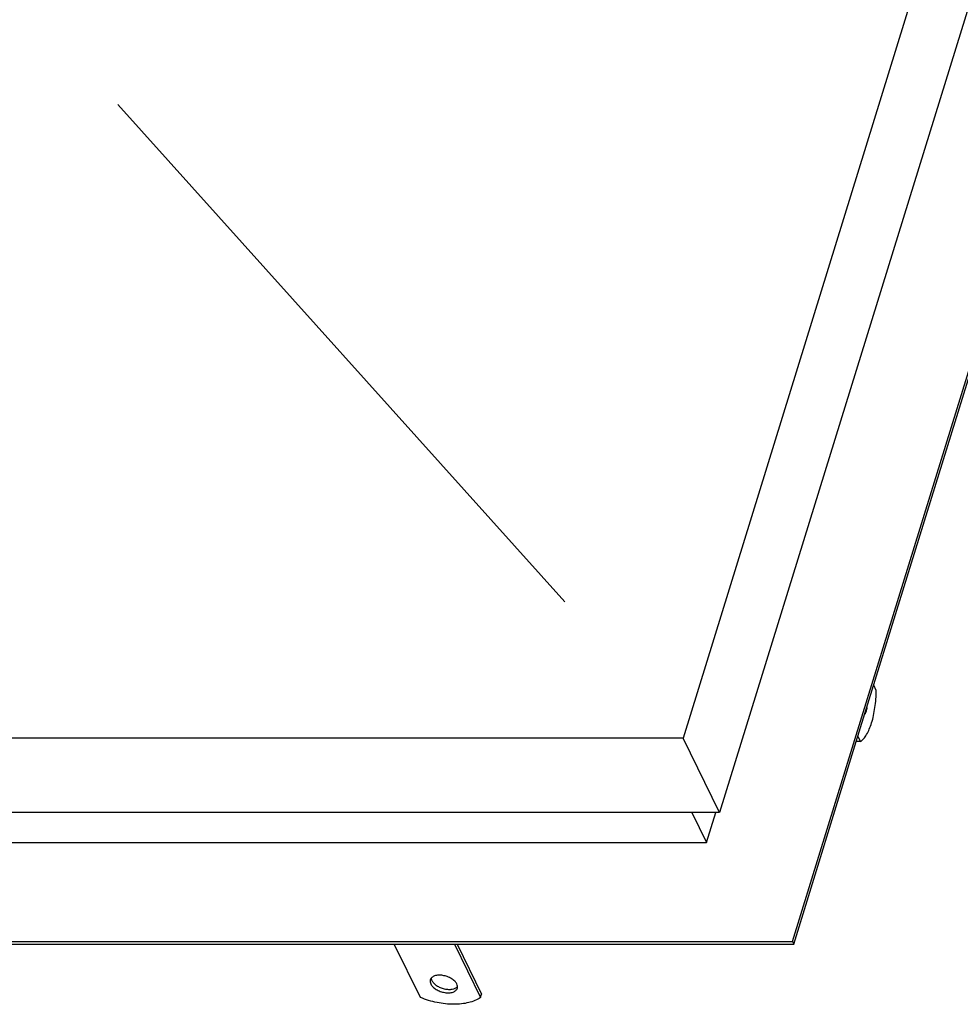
# Model space of a CAD drawing. Header units: millimetres. Extents: x 0 to 4200, y 0 to 2970.
# Tile 16 of 19: x 3218 to 3650, y 841 to 1294. Entities that reach past the tile are written whole.
import ezdxf

# ---------------------------------------------------------------- set-up
doc = ezdxf.new("R2010")
doc.units = ezdxf.units.MM
doc.header["$LTSCALE"] = 231
doc.layers.get('0').update_dxf_attribs({"linetype": 'CONTINUOUS'})
doc.layers.add('005_AXIS', color=7, linetype='CONTINUOUS')
doc.layers.add('007_CURVES', color=7, linetype='CONTINUOUS')

msp = doc.modelspace()

# ---------------------------------------------------------------- linework, layer by layer
at = {"color": 7, "linetype": 'Continuous'}
for p, q in [((3729.066, 1631.004), (3522.826, 963.61)), ((3745.843, 1596.816), (3539.603, 929.421)), ((3604.914, 973.471), (3718.685, 1341.635)), ((3602.376, 962.041), (3716.147, 1330.205)), ((3573.017, 870.252), (3604.914, 973.471)), ((3522.826, 963.61), (2738.082, 963.61)), ((3539.603, 929.421), (3522.826, 963.61)), ((3573.627, 869.009), (3602.376, 962.041)), ((3539.603, 929.421), (2754.859, 929.421)), ((3526.895, 929.421), (3533.635, 915.685)), ((3533.635, 915.685), (3537.88, 929.421)), ((2793.102, 915.685), (3533.635, 915.685)), ((2725.641, 870.252), (3573.017, 870.252)), ((2726.251, 869.009), (3573.627, 869.009)), ((3402.176, 844.524), (3390.16, 869.009)), ((3417.792, 869.009), (3429.808, 844.524)), ((3419.045, 869.009), (3430.292, 846.09)), ((3573.017, 870.252), (3573.627, 869.009)), ((3429.808, 844.524), (3430.292, 846.09))]:
    msp.add_line(p, q, dxfattribs=at)
for points, knots in [([(3418.929, 850.74), (3418.689, 851.228), (3417.945, 852.178), (3416.429, 853.313), (3414.563, 854.189), (3412.534, 854.717), (3410.547, 854.843), (3409.018, 854.591), (3408.013, 854.154), (3407.422, 853.743), (3406.979, 853.244), (3406.792, 852.856), (3406.731, 852.659)], [0, 0, 0, 0, 0.1137565, 0.247137, 0.393341, 0.542281, 0.6832493, 0.807418, 0.8618928, 0.9113661, 0.9568207, 1, 1, 1, 1]), ([(3406.731, 852.659), (3406.64, 852.362), (3406.59, 851.685), (3406.803, 851.049), (3406.955, 850.74)], [0, 0, 0, 0, 0.4740095, 1, 1, 1, 1]), ([(3406.955, 850.74), (3407.194, 850.252), (3407.939, 849.302), (3409.454, 848.167), (3411.32, 847.29), (3413.349, 846.763), (3415.337, 846.636), (3416.866, 846.889), (3417.87, 847.326), (3418.462, 847.736), (3418.905, 848.235), (3419.091, 848.623), (3419.152, 848.821)], [0, 0, 0, 0, 0.1137565, 0.247137, 0.393341, 0.542281, 0.6832493, 0.807418, 0.8618928, 0.9113661, 0.9568207, 1, 1, 1, 1]), ([(3407.126, 853.398), (3407.133, 853.308), (3407.182, 852.931), (3407.311, 852.566), (3407.439, 852.306)], [0, 0, 0, 0, 0.2374742, 1, 1, 1, 1]), ([(3407.439, 852.306), (3407.657, 851.863), (3408.313, 850.994), (3409.65, 849.925), (3411.309, 849.06), (3413.147, 848.473), (3415.018, 848.218), (3417.13, 848.322), (3418.668, 848.937), (3419.239, 849.648)], [0, 0, 0, 0, 0.1102514, 0.2383842, 0.3793144, 0.5251208, 0.6669473, 0.7966956, 1, 1, 1, 1]), ([(3419.152, 848.821), (3419.244, 849.118), (3419.293, 849.794), (3419.081, 850.43), (3418.929, 850.74)], [0, 0, 0, 0, 0.4740095, 1, 1, 1, 1]), ([(3429.808, 844.524), (3428.184, 843.43), (3425.247, 842.276), (3421.037, 841.537), (3416.142, 841.281), (3409.699, 841.998), (3404.65, 843.521), (3402.176, 844.524)], [0, 0, 0, 0, 0.2057688, 0.3232563, 0.4492118, 0.7194493, 1, 1, 1, 1])]:
    msp.add_open_spline(points, degree=3, knots=knots, dxfattribs=at)
at = {"layer": '005_AXIS', "color": 7, "linetype": 'Continuous'}
for p, q in [((3611.539, 985.522), (3610.369, 987.907)), ((3603.107, 964.407), (3604.277, 962.023)), ((3602.395, 962.103), (3602.435, 962.023)), ((3604.277, 962.023), (3602.435, 962.023))]:
    msp.add_line(p, q, dxfattribs=at)
for points, knots in [([(3604.277, 962.023), (3604.826, 962.392), (3605.896, 963.398), (3607.25, 965.35), (3608.466, 967.821), (3609.513, 970.754), (3610.368, 974.078), (3611.238, 979.021), (3611.511, 982.893), (3611.539, 985.522)], [0, 0, 0, 0, 0.0785852, 0.1719706, 0.280895, 0.4045237, 0.5410099, 0.6878245, 1, 1, 1, 1]), ([(3607.236, 977.766), (3607.149, 977.152), (3606.92, 976.044), (3606.502, 974.982), (3606.241, 974.545)], [0, 0, 0, 0, 0.5494371, 1, 1, 1, 1])]:
    msp.add_open_spline(points, degree=3, knots=knots, dxfattribs=at)
at = {"layer": '007_CURVES', "color": 4, "linetype": 'Continuous'}
msp.add_line((3263.172, 1254.64), (3468.506, 1026.276), dxfattribs=at)

doc.saveas('drawing.dxf')
